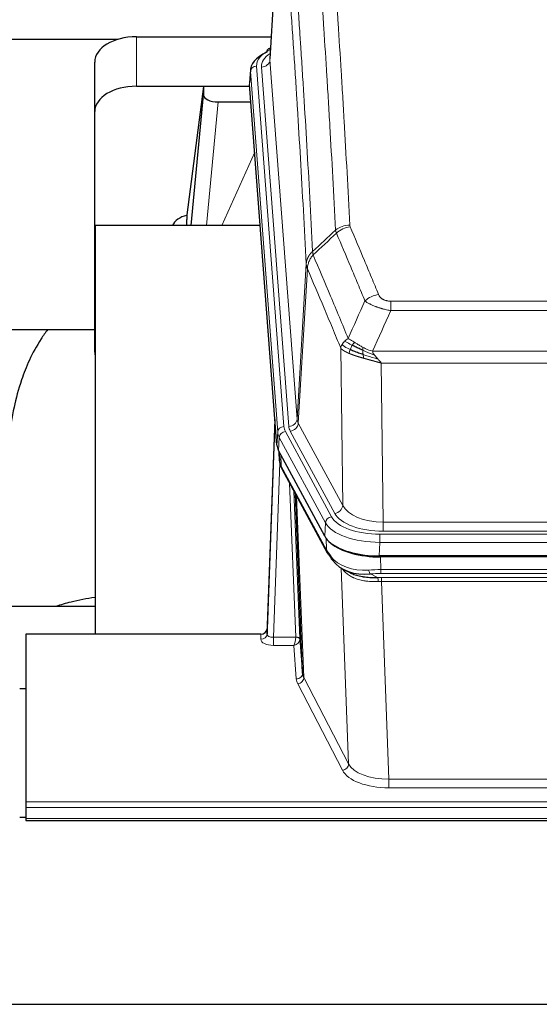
# Model space of a CAD drawing. Header units: inches. Extents: x 0 to 23760, y -13 to 16800.
# Tile 198 of 217: x 19316 to 19565, y 13694 to 14167. Entities that reach past the tile are written whole.
import ezdxf

# ---------------------------------------------------------------- set-up
doc = ezdxf.new("R2010")
doc.units = ezdxf.units.IN
doc.layers.add('254', color=7, linetype='Continuous', true_color=0xffffff)

msp = doc.modelspace()

# ---------------------------------------------------------------- linework, layer by layer
at = {"layer": '254', "color": 2, "linetype": 'Continuous', "lineweight": 25}
for p, q in [((19441.12, 14235.249), (19435.869, 14148.613)), ((19371.691, 14159.211), (19436.512, 14159.211)), ((19196.815, 14158.007), (19363.003, 14158.007)), ((19436.181, 14153.755), (19435.238, 14153.32)), ((19351.691, 14123.235), (19351.691, 14147.037)), ((19426.49, 14143.262), (19426.11, 14136.979)), ((19371.691, 14135.409), (19426.176, 14135.409)), ((19404.001, 14135.32), (19395.953, 14073.534)), ((19426.184, 14135.32), (19404.001, 14135.32)), ((19404.001, 14135.32), (19404.001, 14131.089)), ((19439.233, 13962.743), (19426.116, 14136.196)), ((19398.091, 14068.432), (19404.001, 14131.089)), ((19410.975, 14127.869), (19426.745, 14127.869)), ((19351.691, 14007.581), (19351.691, 14123.235)), ((19395.952, 14073.528), (19395.953, 14073.534)), ((19395.952, 14073.528), (19395.952, 14071.342)), ((19351.978, 14068.432), (19351.978, 13871.865)), ((19431.247, 14068.432), (19351.978, 14068.432)), ((19279.935, 14018.353), (19351.666, 14018.353)), ((19438.297, 13975.124), (19434.539, 13874.485)), ((19434.528, 13871.948), (19438.217, 13970.73)), ((19462.272, 13918.951), (19440.018, 13960.165)), ((19440.146, 13959.928), (19440.509, 13955.127)), ((19440.502, 13955.24), (19440.332, 13959.584)), ((19440.502, 13955.24), (19440.509, 13955.127)), ((19441.647, 13951.331), (19463.394, 13911.055)), ((19451.553, 13853.12), (19448.126, 13939.33)), ((19704.841, 13909.512), (19488.434, 13909.512)), ((19704.249, 13909.031), (19489.026, 13909.031)), ((19471.535, 13902.879), (19474.279, 13901.492)), ((19351.975, 13885.203), (19279.979, 13885.203)), ((19434.539, 13874.485), (19434.528, 13871.948)), ((19318.638, 13871.864), (19318.638, 13791.229)), ((19431.54, 13871.864), (19318.638, 13871.864)), ((19450.325, 13869.738), (19451.553, 13853.12)), ((19318.638, 13845.665), (19315.638, 13845.665)), ((19318.638, 13791.229), (19318.638, 13788.495)), ((19318.638, 13788.495), (19318.638, 13783.247)), ((19315.657, 13783.93), (19318.643, 13783.93)), ((19318.638, 13783.247), (19318.638, 13782.232)), ((19318.638, 13782.232), (19875.638, 13782.232)), ((18703.138, 13693.882), (20078.138, 13693.882))]:
    msp.add_line(p, q, dxfattribs=at)
at = {"layer": '254', "color": 110, "linetype": 'Continuous', "lineweight": 13}
for p, q in [((19441.122, 14234.627), (19435.874, 14148.037)), ((19371.691, 14135.409), (19371.691, 14159.211)), ((19429.49, 14145.045), (19442.601, 13971.685)), ((19431.882, 14144.61), (19444.948, 13971.837)), ((19435.874, 14148.037), (19448.94, 13975.264)), ((19426.496, 14142.475), (19426.116, 14136.196)), ((19439.607, 13969.115), (19426.496, 14142.475)), ((19410.975, 14127.869), (19405.368, 14068.433)), ((19412.78, 14068.433), (19428.576, 14103.655)), ((19448.94, 13975.264), (19453.317, 14049.941)), ((19453.873, 14047.607), (19449.521, 13973.355)), ((19493.966, 14032.06), (19699.309, 14032.06)), ((19493.966, 14027.496), (19493.966, 14032.06)), ((19699.309, 14027.496), (19493.966, 14027.496)), ((19470.873, 13933.812), (19469.916, 14009.462)), ((19485.235, 14008.017), (19708.04, 14008.017)), ((19703.928, 14002.272), (19489.348, 14002.272)), ((19489.348, 14002.272), (19490.316, 13925.777)), ((19439.233, 13962.743), (19439.607, 13969.115)), ((19443.298, 13969.394), (19465.472, 13928.329)), ((19466.997, 13930.003), (19445.646, 13969.546)), ((19449.521, 13973.355), (19470.873, 13933.812)), ((19440.391, 13966.538), (19440.018, 13960.165)), ((19462.565, 13925.472), (19440.391, 13966.538)), ((19440.148, 13959.924), (19440.502, 13955.24)), ((19441.069, 13958.218), (19441.287, 13952.661)), ((19440.652, 13954.268), (19437.521, 13870.417)), ((19441.287, 13952.661), (19463.035, 13912.385)), ((19448.327, 13870.503), (19445.305, 13944.555)), ((19447.432, 13940.615), (19450.325, 13869.738)), ((19448.671, 13938.32), (19452.139, 13851.109)), ((19462.272, 13918.951), (19462.565, 13925.472)), ((19490.316, 13921.363), (19490.316, 13925.777)), ((19490.316, 13925.777), (19702.959, 13925.777)), ((19463.035, 13912.385), (19462.858, 13918.021)), ((19488.727, 13919.939), (19704.548, 13919.939)), ((19488.727, 13916.034), (19488.727, 13919.939)), ((19702.959, 13921.363), (19490.316, 13921.363)), ((19488.727, 13916.034), (19488.434, 13909.512)), ((19704.548, 13916.034), (19488.727, 13916.034)), ((19489.026, 13909.031), (19489.217, 13902.94)), ((19473.624, 13809.495), (19470.188, 13903.635)), ((19489.217, 13901.074), (19489.217, 13902.94)), ((19489.217, 13902.94), (19704.058, 13902.94)), ((19484.193, 13900.846), (19487.646, 13899.101)), ((19704.058, 13901.074), (19489.217, 13901.074)), ((19489.559, 13897.266), (19489.559, 13899.132)), ((19489.559, 13899.132), (19703.716, 13899.132)), ((19489.559, 13897.266), (19493.033, 13802.091)), ((19703.716, 13897.266), (19489.559, 13897.266)), ((19431.53, 13869.416), (19431.54, 13871.864)), ((19437.521, 13870.417), (19437.521, 13866.501)), ((19437.521, 13870.417), (19448.326, 13870.417)), ((19437.521, 13866.501), (19447.363, 13866.501)), ((19448.557, 13850.353), (19447.363, 13866.501)), ((19452.139, 13851.109), (19473.624, 13809.495)), ((19470.715, 13806.432), (19449.23, 13848.046)), ((19493.033, 13802.091), (19493.033, 13797.99)), ((19493.033, 13802.091), (19700.243, 13802.091)), ((19700.243, 13797.99), (19493.033, 13797.99)), ((19318.638, 13791.229), (19875.638, 13791.229)), ((19318.638, 13788.495), (19875.638, 13788.495)), ((19318.638, 13783.247), (19875.638, 13783.247))]:
    msp.add_line(p, q, dxfattribs=at)
at = {"layer": '254', "color": 2, "linetype": 'Continuous', "lineweight": 25}
for centre, major_axis, ratio, start_param, end_param in [((19371.691, 14147.037), (-20, 0), 0.608706, 4.712389, 6.2831853), ((19453.51, 14142.758), (-27.03, 0.194), 0.4633579, 5.502135, 6.3212481), ((19436.495, 14150.596), (1.258, -2.724), 0.6272114, 3.1415983, 4.0254232), ((19371.691, 14123.235), (-20, 0), 0.608706, 4.712389, 6.2831853), ((19411.028, 14131.113), (7.027, 0.031), 0.4617281, 3.1395348, 4.7027345), ((19398.832, 14066.354), (10.208, 0), 0.7029015, 1.8567446, 2.8477011), ((19398.832, 13874.959), (-10.152, 515.136), 0.0020796, 5.0973651, 5.1034691), ((19371.691, 14007.581), (-20, 0), 0.608706, 0, 0.1694742), ((19466.254, 13963.182), (27.037, 0.006), 0.4611335, 3.1763491, 3.3855005), ((19468.297, 13935.451), (-27.174, 22.247), 0.2659529, 0.2482944, 0.2802745), ((19467.147, 13964.727), (26.161, 11.46), 0.4493681, 3.0159633, 3.1613144), ((19445, 13953.551), (3.584, 1.776), 0.8816114, 2.7716102, 3.1419462), ((19488.492, 13921.997), (27.023, 0.034), 0.4619935, 3.3853572, 3.670307), ((19489.866, 13895.506), (-27.355, 20.182), 0.1876908, 0.3765826, 0.5974134), ((19489.052, 13921.506), (27.01, 0.015), 0.4618579, 3.6271853, 4.7111791), ((19488.492, 13921.997), (27.023, 0.034), 0.4619935, 3.670307, 4.7096668), ((19466.914, 13912.956), (3.52, 1.9), 0.8606628, 3.1415888, 3.5094104), ((19487.17, 13892.643), (-23.434, 19.972), 0.1471226, 0.3626514, 0.5834823), ((19468.69, 13910.274), (3.195, 2.407), 0.6715965, 2.6043549, 3.391291), ((19488.963, 13924.323), (23.359, 16.381), 0.7286412, 3.1732971, 4.057134), ((19431.541, 13874.576), (3, 0.002), 0.9042699, 4.7116987, 6.2488686)]:
    msp.add_ellipse(centre, major_axis=major_axis, ratio=ratio, start_param=start_param, end_param=end_param, dxfattribs=at)
at = {"layer": '254', "color": 110, "linetype": 'Continuous', "lineweight": 13}
for centre, major_axis, ratio, start_param, end_param in [((19453.51, 14145.42), (-24.034, 0.016), 0.461198, 5.4992389, 6.318352), ((19455.901, 14144.985), (-24.034, 0.016), 0.461198, 5.6862399, 6.318352), ((19436.495, 14150.596), (1.258, -2.724), 0.6272114, 2.6666598, 3.1415983), ((19429.49, 14142.384), (2.991, 0.226), 0.8864705, 1.5038552, 3.0222916), ((19431.882, 14148.158), (3.989, 0.302), 0.8864705, 4.6454478, 6.1638843), ((19474.271, 14060.312), (-9.987, -0.512), 0.8285973, 4.6699673, 5.4273767), ((19474.458, 14059.52), (-9.188, -3.948), 0.8056434, 4.3791539, 5.1247913), ((19488.119, 14027.058), (-9.245, -3.812), 0.7933159, 4.3962573, 5.1392153), ((19438.217, 13968.578), (0.214, 6.443), 0.0117452, 0.5090713, 1.2305416), ((19444.948, 13975.386), (3.989, 0.302), 0.8864705, 4.6454478, 6.1638843), ((19468.966, 13975.776), (20.038, 0.241), 0.4621297, 3.1708089, 3.3799603), ((19441.215, 13970.639), (2.998, -0.112), 0.4302668, 3.1576572, 3.7226285), ((19442.601, 13969.024), (2.991, 0.226), 0.8864705, 1.5038552, 3.0222916), ((19466.619, 13969.415), (-27.028, 0.171), 0.4605352, 0.0378207, 0.2469722), ((19443.298, 13966.733), (2.64, 1.425), 0.8606628, 1.1357626, 2.6541991), ((19466.619, 13972.076), (24.033, 0.005), 0.4611335, 3.1763491, 3.3855005), ((19468.966, 13972.228), (24.033, 0.005), 0.4611335, 3.1763491, 3.3855005), ((19445.646, 13973.094), (3.52, 1.9), 0.8606628, 4.2773553, 5.7957917), ((19468.297, 13935.451), (-27.538, 20.422), 0.1820487, 0.3394763, 0.3714566), ((19445.166, 13953.231), (3.52, 1.9), 0.8606628, 2.7414655, 3.1415888), ((19466.997, 13933.551), (3.52, 1.9), 0.8606628, 4.2773553, 5.7957917), ((19490.237, 13936.384), (-20.002, 0.126), 0.5302672, 0.2567917, 1.5781041), ((19465.472, 13925.668), (2.64, 1.425), 0.8606628, 1.1357626, 2.6541991), ((19488.779, 13931.036), (24.02, 0.03), 0.4619935, 3.3853572, 4.7096668), ((19490.237, 13932.836), (-24.002, 0.049), 0.477994, 0.2537759, 1.5750883), ((19488.779, 13928.375), (-27.018, 0.111), 0.4567867, 0.246464, 1.5707737), ((19466.914, 13912.956), (3.52, 1.9), 0.8606628, 2.7414655, 3.1415888), ((19488.963, 13924.323), (25.329, 12.681), 0.6929209, 3.2824386, 4.1662755), ((19489.866, 13895.506), (-27.015, 0.091), 0.2751837, 4.7373543, 4.9581852), ((19484.193, 13904.681), (-0.368, 3.983), 0.2964475, 2.0527062, 2.8396422), ((19489.866, 13891.671), (-23.017, 0.318), 0.4083138, 4.7462544, 4.9670852), ((19490.348, 13889.319), (-24.025, 0.387), 0.4081206, 4.7518286, 4.8316761), ((19487.646, 13895.265), (0.131, -3.998), 0.1099517, 2.0830946, 2.8518059), ((19490.348, 13885.484), (-20.023, 0.877), 0.5868264, 4.777515, 4.8573625), ((19431.53, 13872.04), (-3, 0.013), 0.8746179, 1.5745081, 3.1116779), ((19437.533, 13872.04), (3.004, 0.138), 0.5390598, 3.1127167, 4.683513), ((19447.363, 13869.125), (0.506, 2.997), 0.2740591, 3.694004, 5.2037138), ((19447.327, 13870.472), (-1.001, 0.011), 0.9036677, 3.0924533, 3.1882188), ((19448.326, 13869.556), (1.996, -0.13), 0.4297663, 0.0674602, 1.5988341), ((19448.327, 13869.642), (1.998, 0.082), 0.4302193, 0.0160628, 1.553239), ((19447.327, 13869.611), (2.996, 0.15), 0.8842154, 6.1784611, 6.2742266), ((19437.533, 13869.416), (6.003, 0.008), 0.4854373, 3.1388974, 4.7096937), ((19447.363, 13869.125), (2.669, 1.608), 0.8008031, 4.262859, 5.7725688), ((19448.557, 13852.977), (-2.992, -0.221), 0.8740585, 1.5062672, 3.1117425), ((19449.23, 13850.67), (-2.666, -1.376), 0.8484453, 1.1579292, 2.76165), ((19471.556, 13853.375), (-20.016, 0.121), 0.4848834, 0.0387668, 0.248091), ((19471.556, 13850.751), (-23.014, 0.002), 0.4845187, 0.0358431, 0.2451673), ((19470.715, 13809.056), (-2.666, -1.376), 0.8484453, 1.1579292, 2.76165), ((19493.039, 13811.765), (-20.013, 0.104), 0.483363, 0.2476114, 1.5729934), ((19493.039, 13809.141), (23.012, 0.004), 0.4845836, 3.3866449, 4.7120269)]:
    msp.add_ellipse(centre, major_axis=major_axis, ratio=ratio, start_param=start_param, end_param=end_param, dxfattribs=at)
for points, knots in [([(19467.403, 14066.225), (19466.965, 14074.793), (19466.073, 14091.692), (19465.151, 14108.115), (19464.448, 14120.253), (19464.212, 14124.27), (19463.736, 14132.243), (19463.496, 14136.2), (19462.769, 14147.981), (19462.277, 14155.714), (19461.653, 14165.227), (19461.528, 14167.122), (19461.276, 14170.896), (19460.897, 14176.534), (19460.514, 14182.102), (19459.743, 14193.143), (19458.699, 14207.616), (19457.089, 14228.576), (19455.987, 14242.051), (19455.429, 14248.663)], [0, 0, 0, 0, 0.125, 0.25, 0.25, 0.3125, 0.3125, 0.375, 0.375, 0.5, 0.5, 0.53125, 0.53125, 0.5625, 0.625, 0.625, 0.75, 0.875, 1, 1, 1, 1]), ([(19462.312, 14251.252), (19462.87, 14244.632), (19463.97, 14231.142), (19465.578, 14210.158), (19466.62, 14195.668), (19467.391, 14184.614), (19467.773, 14179.04), (19468.152, 14173.396), (19468.403, 14169.617), (19468.528, 14167.72), (19469.152, 14158.195), (19469.643, 14150.454), (19470.368, 14138.659), (19470.608, 14134.697), (19471.084, 14126.714), (19471.32, 14122.693), (19472.022, 14110.54), (19472.943, 14094.098), (19473.833, 14077.18), (19474.271, 14068.601)], [0, 0, 0, 0, 0.125, 0.25, 0.375, 0.375, 0.4375, 0.46875, 0.46875, 0.5, 0.5, 0.625, 0.625, 0.6875, 0.6875, 0.75, 0.75, 0.875, 1, 1, 1, 1]), ([(19444.177, 14241.243), (19444.749, 14234.551), (19445.876, 14220.909), (19447.521, 14199.667), (19448.588, 14184.988), (19449.376, 14173.785), (19449.767, 14168.134), (19450.219, 14161.457), (19450.411, 14158.577), (19450.539, 14156.653), (19450.603, 14155.689), (19450.922, 14150.859), (19451.302, 14145.016), (19451.74, 14138.116), (19451.926, 14135.141), (19452.05, 14133.154), (19452.112, 14132.158), (19452.668, 14123.18), (19453.641, 14106.973), (19455.052, 14081.92), (19455.96, 14064.724), (19456.406, 14056.002)], [0, 0, 0, 0, 0.125, 0.25, 0.375, 0.375, 0.4375, 0.46875, 0.484375, 0.484375, 0.5, 0.5, 0.5625, 0.59375, 0.609375, 0.609375, 0.625, 0.625, 0.75, 0.875, 1, 1, 1, 1]), ([(19453.317, 14049.941), (19452.872, 14058.635), (19451.966, 14075.777), (19450.559, 14100.751), (19449.589, 14116.909), (19449.035, 14125.859), (19448.973, 14126.852), (19448.849, 14128.833), (19448.663, 14131.799), (19448.227, 14138.678), (19447.848, 14144.504), (19447.53, 14149.319), (19447.466, 14150.281), (19447.339, 14152.199), (19447.147, 14155.07), (19446.696, 14161.727), (19446.306, 14167.361), (19445.52, 14178.532), (19444.457, 14193.168), (19442.816, 14214.349), (19441.692, 14227.954), (19441.122, 14234.627)], [0, 0, 0, 0, 0.125, 0.25, 0.375, 0.375, 0.390625, 0.390625, 0.40625, 0.4375, 0.5, 0.5, 0.515625, 0.515625, 0.53125, 0.5625, 0.625, 0.625, 0.75, 0.875, 1, 1, 1, 1]), ([(19474.458, 14067.806), (19474.402, 14067.937), (19474.359, 14068.068), (19474.296, 14068.333), (19474.277, 14068.467), (19474.271, 14068.601)], [0, 0, 0, 0, 0.5, 0.5, 1, 1, 1, 1]), ([(19481.539, 14032.156), (19480.404, 14034.915), (19479.267, 14037.663), (19476.992, 14043.135), (19475.853, 14045.86), (19472.434, 14054.001), (19470.15, 14059.383), (19467.862, 14064.719)], [0, 0, 0, 0, 0.25, 0.25, 0.5, 0.5, 1, 1, 1, 1]), ([(19474.458, 14067.806), (19476.744, 14062.465), (19479.025, 14057.079), (19482.44, 14048.93), (19483.578, 14046.203), (19485.85, 14040.725), (19486.985, 14037.975), (19488.119, 14035.214)], [0, 0, 0, 0, 0.5, 0.5, 0.75, 0.75, 1, 1, 1, 1]), ([(19453.317, 14049.941), (19453.318, 14049.956), (19453.32, 14049.985), (19453.323, 14050.03), (19453.326, 14050.075), (19453.33, 14050.12), (19453.333, 14050.165), (19453.337, 14050.21), (19453.342, 14050.254), (19453.346, 14050.299), (19453.351, 14050.344), (19453.356, 14050.388), (19453.362, 14050.433), (19453.367, 14050.478), (19453.373, 14050.523), (19453.379, 14050.567), (19453.385, 14050.612), (19453.392, 14050.656), (19453.399, 14050.701), (19453.406, 14050.745), (19453.413, 14050.79), (19453.421, 14050.834), (19453.429, 14050.879), (19453.437, 14050.923), (19453.445, 14050.967), (19453.454, 14051.012), (19453.463, 14051.056), (19453.472, 14051.1), (19453.481, 14051.145), (19453.491, 14051.189), (19453.501, 14051.233), (19453.511, 14051.277), (19453.521, 14051.321), (19453.532, 14051.365), (19453.543, 14051.409), (19453.554, 14051.453), (19453.565, 14051.497), (19453.577, 14051.541), (19453.589, 14051.584), (19453.601, 14051.628), (19453.613, 14051.672), (19453.626, 14051.716), (19453.639, 14051.759), (19453.652, 14051.803), (19453.665, 14051.846), (19453.679, 14051.89), (19453.693, 14051.933), (19453.707, 14051.976), (19453.721, 14052.019), (19453.736, 14052.063), (19453.751, 14052.106), (19453.766, 14052.149), (19453.781, 14052.192), (19453.796, 14052.235), (19453.812, 14052.278), (19453.828, 14052.321), (19453.845, 14052.363), (19453.861, 14052.406), (19453.878, 14052.449), (19453.895, 14052.491), (19453.912, 14052.534), (19453.93, 14052.576), (19453.947, 14052.618), (19453.965, 14052.661), (19453.983, 14052.703), (19454.002, 14052.745), (19454.02, 14052.787), (19454.039, 14052.829), (19454.059, 14052.871), (19454.078, 14052.912), (19454.097, 14052.954), (19454.117, 14052.996), (19454.137, 14053.037), (19454.158, 14053.079), (19454.178, 14053.12), (19454.199, 14053.162), (19454.226, 14053.215), (19454.26, 14053.28), (19454.301, 14053.357), (19454.342, 14053.433), (19454.385, 14053.509), (19454.428, 14053.585), (19454.472, 14053.661), (19454.517, 14053.736), (19454.562, 14053.811), (19454.609, 14053.885), (19454.656, 14053.96), (19454.704, 14054.034), (19454.753, 14054.107), (19454.802, 14054.18), (19454.852, 14054.253), (19454.903, 14054.326), (19454.955, 14054.398), (19455.007, 14054.47), (19455.06, 14054.541), (19455.114, 14054.612), (19455.169, 14054.683), (19455.224, 14054.753), (19455.28, 14054.823), (19455.337, 14054.892), (19455.395, 14054.961), (19455.453, 14055.029), (19455.512, 14055.097), (19455.571, 14055.165), (19455.632, 14055.232), (19455.692, 14055.299), (19455.754, 14055.365), (19455.816, 14055.431), (19455.879, 14055.497), (19455.943, 14055.561), (19456.007, 14055.626), (19456.072, 14055.69), (19456.138, 14055.753), (19456.204, 14055.816), (19456.271, 14055.879), (19456.338, 14055.941), (19456.384, 14055.982), (19456.406, 14056.002)], [0, 0, 0, 0, 0.0066687, 0.0133374, 0.0200061, 0.0266746, 0.0333432, 0.0400116, 0.0466801, 0.0533484, 0.0600168, 0.066685, 0.0733532, 0.0800214, 0.0866895, 0.0933575, 0.1000255, 0.1066935, 0.1133614, 0.1200292, 0.126697, 0.1333647, 0.1400324, 0.1467001, 0.1533676, 0.1600352, 0.1667026, 0.1733701, 0.1800374, 0.1867047, 0.193372, 0.2000392, 0.2067064, 0.2133735, 0.2200405, 0.2267075, 0.2333745, 0.2400414, 0.2467082, 0.253375, 0.2600418, 0.2667085, 0.2733751, 0.2800417, 0.2867082, 0.2933747, 0.3000412, 0.3067075, 0.3133739, 0.3200401, 0.3267064, 0.3333725, 0.3400387, 0.3467047, 0.3533708, 0.3600367, 0.3667026, 0.3733685, 0.3800343, 0.3867001, 0.3933658, 0.4000315, 0.4066971, 0.4133626, 0.4200281, 0.4266936, 0.433359, 0.4400243, 0.4466896, 0.4533549, 0.4600201, 0.4666852, 0.4733503, 0.4800154, 0.4866804, 0.4933453, 0.5000102, 0.5125098, 0.5250093, 0.5375088, 0.5500082, 0.5625077, 0.5750071, 0.5875066, 0.600006, 0.6125054, 0.6250049, 0.6375043, 0.6500037, 0.6625032, 0.6750026, 0.6875021, 0.7000016, 0.7125011, 0.7250006, 0.7375001, 0.7499997, 0.7624993, 0.7749989, 0.7874985, 0.7999982, 0.812498, 0.8249977, 0.8374975, 0.8499974, 0.8624973, 0.8749972, 0.8874972, 0.8999973, 0.9124974, 0.9249976, 0.9374978, 0.9499981, 0.9624985, 0.9749989, 0.9874994, 1, 1, 1, 1]), ([(19453.873, 14047.607), (19453.894, 14048.19), (19453.972, 14048.778), (19454.236, 14049.945), (19454.422, 14050.523), (19454.893, 14051.655), (19455.178, 14052.208), (19455.837, 14053.271), (19456.21, 14053.782), (19456.618, 14054.265)], [0, 0, 0, 0, 0.25, 0.25, 0.5, 0.5, 0.75, 0.75, 1, 1, 1, 1]), ([(19456.618, 14054.265), (19456.543, 14054.559), (19456.501, 14054.862), (19456.443, 14055.451), (19456.427, 14055.739), (19456.406, 14056.002)], [0, 0, 0, 0, 0.5, 0.5, 1, 1, 1, 1]), ([(19456.618, 14054.265), (19459.44, 14047.71), (19462.256, 14041.086), (19466.47, 14031.046), (19467.873, 14027.683), (19470.675, 14020.921), (19472.074, 14017.523), (19473.472, 14014.108)], [0, 0, 0, 0, 0.5, 0.5, 0.75, 0.75, 1, 1, 1, 1]), ([(19453.873, 14047.607), (19453.868, 14047.62), (19453.858, 14047.645), (19453.843, 14047.683), (19453.828, 14047.722), (19453.812, 14047.761), (19453.797, 14047.801), (19453.782, 14047.842), (19453.766, 14047.883), (19453.751, 14047.925), (19453.735, 14047.968), (19453.72, 14048.011), (19453.705, 14048.054), (19453.689, 14048.099), (19453.674, 14048.144), (19453.659, 14048.189), (19453.644, 14048.236), (19453.629, 14048.282), (19453.614, 14048.33), (19453.599, 14048.378), (19453.585, 14048.427), (19453.57, 14048.476), (19453.556, 14048.526), (19453.542, 14048.577), (19453.528, 14048.628), (19453.514, 14048.68), (19453.501, 14048.732), (19453.48, 14048.816), (19453.454, 14048.929), (19453.426, 14049.066), (19453.402, 14049.193), (19453.383, 14049.31), (19453.367, 14049.417), (19453.354, 14049.514), (19453.344, 14049.601), (19453.336, 14049.678), (19453.33, 14049.745), (19453.326, 14049.802), (19453.322, 14049.849), (19453.32, 14049.886), (19453.318, 14049.913), (19453.317, 14049.93), (19453.317, 14049.938), (19453.317, 14049.941)], [0, 0, 0, 0, 0.0155037, 0.0313049, 0.0474035, 0.0637997, 0.0804935, 0.097485, 0.1147743, 0.1323613, 0.1502462, 0.1684289, 0.1869096, 0.2056883, 0.224765, 0.2441397, 0.2638126, 0.2837835, 0.3040527, 0.32462, 0.3454856, 0.3666494, 0.3881116, 0.409872, 0.4319308, 0.454288, 0.4769435, 0.4998975, 0.5635611, 0.6228928, 0.6778927, 0.7285606, 0.7748966, 0.8169007, 0.8545729, 0.8879131, 0.9169214, 0.9415977, 0.9619421, 0.9779545, 0.989635, 0.9969835, 1, 1, 1, 1]), ([(19469.916, 14009.462), (19468.585, 14012.703), (19467.253, 14015.929), (19464.585, 14022.348), (19463.249, 14025.543), (19459.239, 14035.079), (19456.559, 14041.374), (19453.873, 14047.607)], [0, 0, 0, 0, 0.25, 0.25, 0.5, 0.5, 1, 1, 1, 1]), ([(19493.966, 14027.496), (19493.632, 14027.557), (19493.298, 14027.62), (19492.635, 14027.754), (19492.307, 14027.823), (19491.331, 14028.04), (19490.694, 14028.197), (19489.991, 14028.385), (19489.913, 14028.407), (19489.757, 14028.449), (19489.68, 14028.471), (19489.448, 14028.536), (19489.296, 14028.58), (19488.841, 14028.713), (19488.246, 14028.896), (19487.673, 14029.088), (19487.252, 14029.235), (19487.044, 14029.309), (19486.838, 14029.385), (19486.702, 14029.436), (19486.634, 14029.461), (19486.028, 14029.691), (19485.52, 14029.902), (19484.801, 14030.225), (19484.569, 14030.335), (19484.23, 14030.5), (19484.119, 14030.556), (19483.901, 14030.668), (19483.793, 14030.724), (19483.266, 14031.006), (19482.878, 14031.234), (19482.163, 14031.692), (19481.837, 14031.923), (19481.539, 14032.156)], [0, 0, 0, 0, 0.0625, 0.0625, 0.125, 0.125, 0.25, 0.25, 0.265625, 0.265625, 0.28125, 0.28125, 0.3125, 0.3125, 0.375, 0.4375, 0.4375, 0.46875, 0.484375, 0.484375, 0.5, 0.5, 0.625, 0.625, 0.6875, 0.6875, 0.71875, 0.71875, 0.75, 0.75, 0.875, 0.875, 1, 1, 1, 1]), ([(19493.966, 14032.06), (19493.784, 14032.06), (19493.601, 14032.064), (19493.238, 14032.083), (19493.058, 14032.097), (19492.702, 14032.135), (19492.527, 14032.159), (19492.18, 14032.218), (19492.009, 14032.252), (19491.798, 14032.302), (19491.756, 14032.312), (19491.673, 14032.334), (19491.548, 14032.367), (19491.427, 14032.402), (19491.188, 14032.477), (19490.88, 14032.586), (19490.593, 14032.713), (19490.42, 14032.799), (19490.385, 14032.816), (19490.317, 14032.851), (19490.284, 14032.869), (19490.184, 14032.923), (19490.119, 14032.96), (19489.929, 14033.073), (19489.81, 14033.152), (19489.583, 14033.314), (19489.476, 14033.398), (19489.273, 14033.571), (19489.178, 14033.66), (19489.065, 14033.774), (19489.042, 14033.797), (19488.999, 14033.843), (19488.977, 14033.866), (19488.913, 14033.936), (19488.872, 14033.983), (19488.754, 14034.125), (19488.68, 14034.22), (19488.543, 14034.414), (19488.48, 14034.512), (19488.303, 14034.808), (19488.203, 14035.009), (19488.119, 14035.214)], [0, 0, 0, 0, 0.0625, 0.0625, 0.125, 0.125, 0.1875, 0.1875, 0.25, 0.25, 0.265625, 0.265625, 0.28125, 0.3125, 0.3125, 0.375, 0.4375, 0.4375, 0.453125, 0.453125, 0.46875, 0.46875, 0.5, 0.5, 0.5625, 0.5625, 0.625, 0.625, 0.6875, 0.6875, 0.703125, 0.703125, 0.71875, 0.71875, 0.75, 0.75, 0.8125, 0.8125, 0.875, 0.875, 1, 1, 1, 1]), ([(19470.555, 14011.175), (19470.711, 14011.451), (19470.891, 14011.722), (19471.295, 14012.253), (19471.52, 14012.513), (19471.765, 14012.764)], [0, 0, 0, 0, 0.5, 0.5, 1, 1, 1, 1]), ([(19471.765, 14012.764), (19472.011, 14013.008), (19472.277, 14013.243), (19472.848, 14013.693), (19473.152, 14013.907), (19473.472, 14014.108)], [0, 0, 0, 0, 0.5, 0.5, 1, 1, 1, 1]), ([(19475.423, 14010.833), (19475.052, 14011.02), (19474.695, 14011.203), (19473.335, 14011.909), (19472.464, 14012.381), (19471.765, 14012.764)], [0, 0, 0, 0, 0.25, 0.25, 1, 1, 1, 1]), ([(19476.648, 14012.213), (19476.349, 14012.407), (19476.058, 14012.595), (19474.932, 14013.315), (19474.165, 14013.781), (19473.472, 14014.108)], [0, 0, 0, 0, 0.25, 0.25, 1, 1, 1, 1]), ([(19475.423, 14010.833), (19475.522, 14010.988), (19475.623, 14011.136), (19475.88, 14011.48), (19476.038, 14011.664), (19476.348, 14011.979), (19476.502, 14012.111), (19476.648, 14012.213)], [0, 0, 0, 0, 0.25, 0.25, 0.625, 0.625, 1, 1, 1, 1]), ([(19480.617, 14009.805), (19480.437, 14009.901), (19480.258, 14009.998), (19479.551, 14010.393), (19479.036, 14010.7), (19478.042, 14011.314), (19477.563, 14011.621), (19476.949, 14012.018), (19476.797, 14012.116), (19476.648, 14012.213)], [0, 0, 0, 0, 0.125, 0.125, 0.5, 0.5, 0.875, 0.875, 1, 1, 1, 1]), ([(19469.916, 14009.462), (19469.973, 14009.748), (19470.055, 14010.035), (19470.268, 14010.608), (19470.4, 14010.894), (19470.555, 14011.175)], [0, 0, 0, 0, 0.5, 0.5, 1, 1, 1, 1]), ([(19473.947, 14006.914), (19473.936, 14006.919), (19473.913, 14006.929), (19473.878, 14006.944), (19473.842, 14006.959), (19473.806, 14006.974), (19473.77, 14006.99), (19473.734, 14007.005), (19473.697, 14007.021), (19473.659, 14007.038), (19473.622, 14007.054), (19473.584, 14007.071), (19473.545, 14007.088), (19473.506, 14007.105), (19473.467, 14007.122), (19473.428, 14007.14), (19473.388, 14007.157), (19473.348, 14007.176), (19473.307, 14007.194), (19473.267, 14007.212), (19473.226, 14007.231), (19473.184, 14007.25), (19473.143, 14007.269), (19473.101, 14007.289), (19473.059, 14007.308), (19473.016, 14007.328), (19472.973, 14007.349), (19472.931, 14007.369), (19472.887, 14007.39), (19472.844, 14007.411), (19472.8, 14007.432), (19472.756, 14007.453), (19472.712, 14007.475), (19472.668, 14007.497), (19472.624, 14007.519), (19472.579, 14007.541), (19472.534, 14007.564), (19472.489, 14007.587), (19472.444, 14007.61), (19472.399, 14007.634), (19472.353, 14007.657), (19472.308, 14007.681), (19472.262, 14007.706), (19472.216, 14007.73), (19472.171, 14007.755), (19472.125, 14007.78), (19472.079, 14007.805), (19472.033, 14007.831), (19471.986, 14007.856), (19471.94, 14007.882), (19471.894, 14007.909), (19471.848, 14007.935), (19471.802, 14007.962), (19471.755, 14007.989), (19471.709, 14008.017), (19471.663, 14008.044), (19471.617, 14008.072), (19471.571, 14008.101), (19471.525, 14008.129), (19471.479, 14008.158), (19471.433, 14008.187), (19471.387, 14008.216), (19471.341, 14008.246), (19471.296, 14008.276), (19471.25, 14008.306), (19471.205, 14008.336), (19471.16, 14008.367), (19471.115, 14008.398), (19471.07, 14008.429), (19471.025, 14008.461), (19470.981, 14008.493), (19470.937, 14008.525), (19470.893, 14008.557), (19470.849, 14008.59), (19470.806, 14008.623), (19470.763, 14008.656), (19470.72, 14008.69), (19470.677, 14008.724), (19470.635, 14008.758), (19470.593, 14008.792), (19470.552, 14008.827), (19470.511, 14008.862), (19470.47, 14008.898), (19470.43, 14008.933), (19470.39, 14008.969), (19470.35, 14009.005), (19470.311, 14009.042), (19470.272, 14009.078), (19470.234, 14009.116), (19470.197, 14009.153), (19470.16, 14009.191), (19470.123, 14009.229), (19470.087, 14009.267), (19470.051, 14009.305), (19470.017, 14009.344), (19469.982, 14009.383), (19469.948, 14009.423), (19469.927, 14009.449), (19469.916, 14009.462)], [0, 0, 0, 0, 0.0060657, 0.012223, 0.0184718, 0.0248123, 0.0312443, 0.0377679, 0.0443831, 0.0510899, 0.0578883, 0.0647782, 0.0717598, 0.0788329, 0.0859977, 0.093254, 0.1006019, 0.1080414, 0.1155725, 0.1231952, 0.1309095, 0.1387154, 0.1466129, 0.1546019, 0.1626826, 0.1708549, 0.1791188, 0.1874742, 0.1959213, 0.20446, 0.2130903, 0.2218121, 0.2306256, 0.2395307, 0.2485274, 0.2576156, 0.2667955, 0.276067, 0.2854301, 0.2948848, 0.3044311, 0.314069, 0.3237985, 0.3336196, 0.3435324, 0.3535367, 0.3636326, 0.3738202, 0.3840993, 0.3944701, 0.4049324, 0.4154864, 0.426132, 0.4368691, 0.4476979, 0.4586183, 0.4696303, 0.480734, 0.4919292, 0.503216, 0.5145945, 0.5260645, 0.5376262, 0.5492795, 0.5610244, 0.5728609, 0.584789, 0.5968087, 0.60892, 0.621123, 0.6334175, 0.6458037, 0.6582815, 0.6708509, 0.6835119, 0.6962645, 0.7091087, 0.7220445, 0.735072, 0.748191, 0.7614017, 0.774704, 0.7880979, 0.8015834, 0.8151605, 0.8288293, 0.8425896, 0.8564416, 0.8703852, 0.8844204, 0.8985472, 0.9127656, 0.9270756, 0.9414773, 0.9559705, 0.9705554, 0.9852319, 1, 1, 1, 1]), ([(19474.438, 14008.76), (19474.003, 14008.963), (19473.593, 14009.168), (19472.063, 14009.983), (19471.167, 14010.591), (19470.555, 14011.175)], [0, 0, 0, 0, 0.25, 0.25, 1, 1, 1, 1]), ([(19473.947, 14006.914), (19473.983, 14007.094), (19474.026, 14007.299), (19474.131, 14007.746), (19474.194, 14007.987), (19474.32, 14008.409), (19474.376, 14008.583), (19474.438, 14008.76)], [0, 0, 0, 0, 0.375, 0.375, 0.75, 0.75, 1, 1, 1, 1]), ([(19480.95, 14004.582), (19480.928, 14004.589), (19480.884, 14004.601), (19480.818, 14004.62), (19480.752, 14004.639), (19480.686, 14004.657), (19480.62, 14004.676), (19480.554, 14004.695), (19480.488, 14004.714), (19480.421, 14004.733), (19480.355, 14004.752), (19480.289, 14004.771), (19480.222, 14004.791), (19480.156, 14004.81), (19480.089, 14004.829), (19480.023, 14004.848), (19479.956, 14004.868), (19479.889, 14004.887), (19479.823, 14004.907), (19479.756, 14004.926), (19479.689, 14004.946), (19479.622, 14004.965), (19479.555, 14004.985), (19479.488, 14005.005), (19479.421, 14005.025), (19479.354, 14005.045), (19479.288, 14005.065), (19479.221, 14005.085), (19479.153, 14005.105), (19479.086, 14005.125), (19479.019, 14005.145), (19478.952, 14005.165), (19478.885, 14005.185), (19478.818, 14005.206), (19478.751, 14005.226), (19478.684, 14005.246), (19478.617, 14005.267), (19478.55, 14005.287), (19478.483, 14005.308), (19478.415, 14005.329), (19478.348, 14005.349), (19478.281, 14005.37), (19478.214, 14005.391), (19478.147, 14005.412), (19478.08, 14005.433), (19478.013, 14005.454), (19477.946, 14005.475), (19477.879, 14005.496), (19477.812, 14005.517), (19477.745, 14005.539), (19477.678, 14005.56), (19477.611, 14005.581), (19477.545, 14005.603), (19477.478, 14005.624), (19477.411, 14005.646), (19477.344, 14005.668), (19477.278, 14005.689), (19477.211, 14005.711), (19477.145, 14005.733), (19477.078, 14005.755), (19477.012, 14005.777), (19476.945, 14005.799), (19476.879, 14005.821), (19476.813, 14005.843), (19476.747, 14005.866), (19476.68, 14005.888), (19476.614, 14005.91), (19476.548, 14005.933), (19476.483, 14005.955), (19476.417, 14005.978), (19476.351, 14006.001), (19476.285, 14006.023), (19476.22, 14006.046), (19476.154, 14006.069), (19476.089, 14006.092), (19476.024, 14006.115), (19475.959, 14006.138), (19475.894, 14006.161), (19475.829, 14006.184), (19475.764, 14006.208), (19475.699, 14006.231), (19475.635, 14006.254), (19475.57, 14006.278), (19475.506, 14006.301), (19475.442, 14006.325), (19475.378, 14006.349), (19475.314, 14006.372), (19475.25, 14006.396), (19475.186, 14006.42), (19475.123, 14006.444), (19475.059, 14006.468), (19474.996, 14006.492), (19474.933, 14006.517), (19474.87, 14006.541), (19474.807, 14006.565), (19474.745, 14006.59), (19474.682, 14006.614), (19474.62, 14006.639), (19474.558, 14006.663), (19474.496, 14006.688), (19474.434, 14006.713), (19474.373, 14006.738), (19474.311, 14006.763), (19474.25, 14006.788), (19474.189, 14006.813), (19474.128, 14006.838), (19474.068, 14006.863), (19474.007, 14006.889), (19473.967, 14006.906), (19473.947, 14006.914)], [0, 0, 0, 0, 0.0082024, 0.0164263, 0.0246716, 0.0329384, 0.0412265, 0.0495362, 0.0578672, 0.0662198, 0.0745938, 0.0829892, 0.0914062, 0.0998446, 0.1083045, 0.1167859, 0.1252887, 0.1338131, 0.1423589, 0.1509263, 0.1595151, 0.1681255, 0.1767574, 0.1854108, 0.1940858, 0.2027822, 0.2115002, 0.2202398, 0.2290008, 0.2377835, 0.2465876, 0.2554134, 0.2642606, 0.2731295, 0.2820199, 0.2909319, 0.2998654, 0.3088206, 0.3177973, 0.3267956, 0.3358154, 0.3448569, 0.35392, 0.3630047, 0.3721109, 0.3812388, 0.3903883, 0.3995594, 0.4087522, 0.4179665, 0.4272025, 0.4364601, 0.4457393, 0.4550402, 0.4643627, 0.4737069, 0.4830727, 0.4924601, 0.5018692, 0.5113, 0.5207524, 0.5302265, 0.5397222, 0.5492397, 0.5587788, 0.5683395, 0.577922, 0.5875261, 0.5971519, 0.6067994, 0.6164686, 0.6261595, 0.6358721, 0.6456064, 0.6553624, 0.6651401, 0.6749395, 0.6847606, 0.6946034, 0.704468, 0.7143542, 0.7242622, 0.734192, 0.7441434, 0.7541166, 0.7641115, 0.7741282, 0.7841666, 0.7942268, 0.8043087, 0.8144123, 0.8245377, 0.8346848, 0.8448538, 0.8550444, 0.8652568, 0.875491, 0.885747, 0.8960247, 0.9063242, 0.9166455, 0.9269886, 0.9373534, 0.9477401, 0.9581485, 0.9685787, 0.9790306, 0.9895044, 1, 1, 1, 1]), ([(19474.438, 14008.76), (19474.468, 14008.848), (19474.501, 14008.937), (19474.635, 14009.294), (19474.748, 14009.565), (19474.998, 14010.093), (19475.134, 14010.351), (19475.325, 14010.676), (19475.374, 14010.755), (19475.423, 14010.833)], [0, 0, 0, 0, 0.125, 0.125, 0.5, 0.5, 0.875, 0.875, 1, 1, 1, 1]), ([(19480.467, 14008.436), (19480.465, 14008.591), (19480.467, 14008.738), (19480.48, 14009.082), (19480.496, 14009.265), (19480.544, 14009.578), (19480.576, 14009.707), (19480.617, 14009.805)], [0, 0, 0, 0, 0.25, 0.25, 0.625, 0.625, 1, 1, 1, 1]), ([(19486.106, 14006.118), (19484.695, 14006.64), (19483.259, 14007.223), (19481.388, 14008.028), (19480.924, 14008.231), (19480.467, 14008.436)], [0, 0, 0, 0, 0.75, 0.75, 1, 1, 1, 1]), ([(19480.635, 14006.375), (19480.623, 14006.462), (19480.612, 14006.55), (19480.567, 14006.903), (19480.538, 14007.172), (19480.494, 14007.697), (19480.479, 14007.955), (19480.469, 14008.279), (19480.468, 14008.358), (19480.467, 14008.436)], [0, 0, 0, 0, 0.125, 0.125, 0.5, 0.5, 0.875, 0.875, 1, 1, 1, 1]), ([(19485.235, 14008.017), (19484.015, 14008.282), (19482.838, 14008.724), (19481.345, 14009.428), (19480.977, 14009.613), (19480.617, 14009.805)], [0, 0, 0, 0, 0.75, 0.75, 1, 1, 1, 1]), ([(19486.106, 14006.118), (19485.987, 14006.275), (19485.877, 14006.433), (19485.629, 14006.827), (19485.503, 14007.064), (19485.317, 14007.539), (19485.256, 14007.778), (19485.235, 14008.017)], [0, 0, 0, 0, 0.25, 0.25, 0.625, 0.625, 1, 1, 1, 1]), ([(19480.95, 14004.582), (19480.917, 14004.754), (19480.878, 14004.95), (19480.796, 14005.382), (19480.753, 14005.617), (19480.685, 14006.03), (19480.66, 14006.201), (19480.635, 14006.375)], [0, 0, 0, 0, 0.375, 0.375, 0.75, 0.75, 1, 1, 1, 1]), ([(19487.777, 14004.221), (19486.004, 14004.724), (19484.175, 14005.255), (19481.801, 14005.996), (19481.213, 14006.185), (19480.635, 14006.375)], [0, 0, 0, 0, 0.75, 0.75, 1, 1, 1, 1]), ([(19489.348, 14002.272), (19489.326, 14002.279), (19489.281, 14002.291), (19489.215, 14002.31), (19489.148, 14002.329), (19489.082, 14002.348), (19489.015, 14002.367), (19488.948, 14002.386), (19488.881, 14002.405), (19488.814, 14002.424), (19488.747, 14002.443), (19488.68, 14002.462), (19488.612, 14002.48), (19488.545, 14002.499), (19488.477, 14002.518), (19488.409, 14002.537), (19488.342, 14002.556), (19488.274, 14002.575), (19488.206, 14002.594), (19488.138, 14002.613), (19488.069, 14002.632), (19488.001, 14002.651), (19487.933, 14002.67), (19487.864, 14002.689), (19487.796, 14002.708), (19487.727, 14002.726), (19487.658, 14002.745), (19487.59, 14002.764), (19487.521, 14002.783), (19487.452, 14002.802), (19487.383, 14002.821), (19487.313, 14002.84), (19487.244, 14002.859), (19487.175, 14002.878), (19487.105, 14002.897), (19487.036, 14002.916), (19486.966, 14002.935), (19486.897, 14002.954), (19486.827, 14002.973), (19486.757, 14002.992), (19486.687, 14003.011), (19486.617, 14003.031), (19486.547, 14003.05), (19486.477, 14003.069), (19486.407, 14003.088), (19486.337, 14003.107), (19486.266, 14003.126), (19486.196, 14003.145), (19486.125, 14003.164), (19486.055, 14003.183), (19485.984, 14003.202), (19485.914, 14003.222), (19485.843, 14003.241), (19485.772, 14003.26), (19485.701, 14003.279), (19485.63, 14003.298), (19485.559, 14003.318), (19485.488, 14003.337), (19485.417, 14003.356), (19485.346, 14003.375), (19485.275, 14003.395), (19485.204, 14003.414), (19485.132, 14003.433), (19485.061, 14003.452), (19484.989, 14003.472), (19484.918, 14003.491), (19484.846, 14003.51), (19484.775, 14003.53), (19484.703, 14003.549), (19484.632, 14003.569), (19484.56, 14003.588), (19484.488, 14003.607), (19484.416, 14003.627), (19484.345, 14003.646), (19484.273, 14003.666), (19484.201, 14003.685), (19484.129, 14003.705), (19484.057, 14003.724), (19483.985, 14003.744), (19483.913, 14003.763), (19483.841, 14003.783), (19483.769, 14003.802), (19483.697, 14003.822), (19483.624, 14003.842), (19483.552, 14003.861), (19483.48, 14003.881), (19483.408, 14003.901), (19483.336, 14003.92), (19483.263, 14003.94), (19483.191, 14003.96), (19483.119, 14003.98), (19483.047, 14003.999), (19482.974, 14004.019), (19482.902, 14004.039), (19482.83, 14004.059), (19482.757, 14004.079), (19482.685, 14004.099), (19482.613, 14004.118), (19482.54, 14004.138), (19482.468, 14004.158), (19482.395, 14004.178), (19482.323, 14004.198), (19482.251, 14004.218), (19482.178, 14004.238), (19482.106, 14004.258), (19482.034, 14004.278), (19481.961, 14004.299), (19481.889, 14004.319), (19481.817, 14004.339), (19481.744, 14004.359), (19481.672, 14004.379), (19481.6, 14004.399), (19481.527, 14004.42), (19481.455, 14004.44), (19481.383, 14004.46), (19481.311, 14004.48), (19481.239, 14004.501), (19481.166, 14004.521), (19481.094, 14004.541), (19481.022, 14004.562), (19480.974, 14004.575), (19480.95, 14004.582)], [0, 0, 0, 0, 0.007775, 0.0155603, 0.0233558, 0.0311618, 0.038978, 0.0468046, 0.0546416, 0.0624889, 0.0703466, 0.0782147, 0.0860931, 0.093982, 0.1018813, 0.109791, 0.1177112, 0.1256417, 0.1335828, 0.1415343, 0.1494962, 0.1574687, 0.1654516, 0.173445, 0.1814489, 0.1894634, 0.1974883, 0.2055238, 0.2135699, 0.2216264, 0.2296936, 0.2377713, 0.2458596, 0.2539585, 0.2620679, 0.270188, 0.2783187, 0.28646, 0.2946119, 0.3027745, 0.3109477, 0.3191316, 0.3273261, 0.3355314, 0.3437472, 0.3519738, 0.3602111, 0.3684591, 0.3767178, 0.3849872, 0.3932673, 0.4015582, 0.4098598, 0.4181722, 0.4264954, 0.4348293, 0.443174, 0.4515295, 0.4598958, 0.4682728, 0.4766607, 0.4850594, 0.493469, 0.5018893, 0.5103206, 0.5187626, 0.5272155, 0.5356793, 0.544154, 0.5526395, 0.561136, 0.5696433, 0.5781615, 0.5866906, 0.5952307, 0.6037817, 0.6123436, 0.6209165, 0.6295003, 0.638095, 0.6467007, 0.6553174, 0.6639451, 0.6725838, 0.6812334, 0.6898941, 0.6985657, 0.7072484, 0.7159421, 0.7246468, 0.7333625, 0.7420893, 0.7508272, 0.759576, 0.768336, 0.777107, 0.7858891, 0.7946823, 0.8034866, 0.812302, 0.8211284, 0.829966, 0.8388147, 0.8476746, 0.8565455, 0.8654276, 0.8743209, 0.8832252, 0.8921408, 0.9010675, 0.9100054, 0.9189544, 0.9279147, 0.9368861, 0.9458688, 0.9548626, 0.9638676, 0.9728839, 0.9819114, 0.9909501, 1, 1, 1, 1]), ([(19487.777, 14004.221), (19487.703, 14004.3), (19487.629, 14004.38), (19487.333, 14004.698), (19487.111, 14004.935), (19486.684, 14005.409), (19486.478, 14005.645), (19486.226, 14005.96), (19486.165, 14006.039), (19486.106, 14006.118)], [0, 0, 0, 0, 0.125, 0.125, 0.5, 0.5, 0.875, 0.875, 1, 1, 1, 1]), ([(19489.348, 14002.272), (19489.195, 14002.521), (19489.019, 14002.768), (19488.636, 14003.257), (19488.429, 14003.499), (19488.071, 14003.901), (19487.924, 14004.061), (19487.777, 14004.221)], [0, 0, 0, 0, 0.375, 0.375, 0.75, 0.75, 1, 1, 1, 1]), ([(19487.965, 13897.238), (19487.476, 13897.217), (19486.992, 13897.204), (19486.033, 13897.195), (19485.557, 13897.199), (19484.615, 13897.225), (19484.148, 13897.248), (19483.223, 13897.312), (19482.764, 13897.354), (19482.083, 13897.433), (19481.857, 13897.463), (19481.519, 13897.511), (19481.407, 13897.527), (19481.184, 13897.562), (19481.073, 13897.58), (19480.521, 13897.673), (19480.09, 13897.758), (19479.247, 13897.949), (19478.422, 13898.161), (19477.636, 13898.415), (19476.87, 13898.692), (19476.496, 13898.841), (19476.087, 13899.021), (19476.042, 13899.041), (19475.951, 13899.081), (19475.906, 13899.102), (19475.772, 13899.164), (19475.506, 13899.29), (19475.248, 13899.42), (19474.744, 13899.688), (19474.421, 13899.875), (19473.805, 13900.265), (19473.51, 13900.468), (19472.95, 13900.89), (19472.684, 13901.108), (19472.306, 13901.447), (19472.183, 13901.562), (19472.005, 13901.736), (19471.947, 13901.795), (19471.831, 13901.913), (19471.775, 13901.973), (19471.497, 13902.271), (19471.292, 13902.514), (19470.914, 13903.006), (19470.741, 13903.256), (19470.586, 13903.509)], [0, 0, 0, 0, 0.0625, 0.0625, 0.125, 0.125, 0.1875, 0.1875, 0.25, 0.25, 0.28125, 0.28125, 0.296875, 0.296875, 0.3125, 0.3125, 0.375, 0.375, 0.4375, 0.5, 0.5, 0.5625, 0.5625, 0.5703125, 0.5703125, 0.578125, 0.578125, 0.59375, 0.625, 0.625, 0.6875, 0.6875, 0.75, 0.75, 0.8125, 0.8125, 0.84375, 0.84375, 0.859375, 0.859375, 0.875, 0.875, 0.9375, 0.9375, 1, 1, 1, 1])]:
    msp.add_open_spline(points, degree=3, knots=knots, dxfattribs=at)
for points in [[(19456.406, 14056.002), (19460.071, 14059.411), (19463.737, 14062.818), (19467.403, 14066.225)], [(19467.862, 14064.719), (19464.113, 14061.236), (19460.366, 14057.751), (19456.618, 14054.265)], [(19467.862, 14064.719), (19467.749, 14064.977), (19467.561, 14065.486), (19467.444, 14065.981), (19467.403, 14066.225)], [(19473.472, 14014.108), (19476.146, 14020.13), (19478.835, 14026.146), (19481.539, 14032.156)], [(19493.966, 14027.496), (19491.038, 14021.01), (19488.128, 14014.517), (19485.235, 14008.017)]]:
    msp.add_open_spline(points, degree=3, dxfattribs=at)
at = {"layer": '254', "color": 2, "linetype": 'Continuous', "lineweight": 25}
for points, knots in [([(19329.083, 14018.383), (19327.95, 14016.877), (19322, 14008.354), (19316.427, 13995.21), (19312.547, 13980.252), (19310.125, 13966.369), (19308.118, 13951.14), (19306.147, 13932.637), (19304.515, 13914.354), (19303.228, 13897.986), (19302.426, 13888.846), (19302.13, 13885.328)], [0, 0, 0, 0, 0.0321271, 0.1811391, 0.2945987, 0.4244837, 0.5723167, 0.6990076, 0.8399552, 0.939366, 1, 1, 1, 1]), ([(19480.635, 14006.375), (19480.346, 14006.471), (19480.06, 14006.567), (19478.926, 14006.953), (19478.103, 14007.249), (19476.538, 14007.847), (19475.797, 14008.15), (19474.879, 14008.556), (19474.655, 14008.658), (19474.438, 14008.76)], [0, 0, 0, 0, 0.125, 0.125, 0.5, 0.5, 0.875, 0.875, 1, 1, 1, 1]), ([(19480.467, 14008.436), (19480.238, 14008.538), (19480.011, 14008.64), (19479.109, 14009.05), (19478.45, 14009.357), (19477.18, 14009.962), (19476.57, 14010.26), (19475.798, 14010.644), (19475.609, 14010.739), (19475.423, 14010.833)], [0, 0, 0, 0, 0.125, 0.125, 0.5, 0.5, 0.875, 0.875, 1, 1, 1, 1]), ([(19474.228, 13901.518), (19474.331, 13901.466), (19474.435, 13901.415), (19474.632, 13901.32), (19474.725, 13901.277), (19474.866, 13901.212), (19474.913, 13901.191), (19475.007, 13901.149), (19475.434, 13900.96), (19475.876, 13900.785), (19476.682, 13900.495), (19477.511, 13900.225), (19478.384, 13899.997), (19479.278, 13899.789), (19479.736, 13899.696), (19480.323, 13899.591), (19480.441, 13899.571), (19480.678, 13899.532), (19480.798, 13899.513), (19481.157, 13899.458), (19481.398, 13899.424), (19482.123, 13899.33), (19482.61, 13899.279), (19483.594, 13899.195), (19484.091, 13899.163), (19485.092, 13899.116), (19485.596, 13899.102), (19486.615, 13899.089), (19487.128, 13899.091), (19487.646, 13899.101)], [0, 0, 0, 0, 0.0294734, 0.0294734, 0.0550135, 0.0550135, 0.0677836, 0.0677836, 0.0805537, 0.1827144, 0.1827144, 0.2848751, 0.3870358, 0.3870358, 0.4891965, 0.4891965, 0.5147367, 0.5147367, 0.5402769, 0.5402769, 0.5913572, 0.5913572, 0.6935179, 0.6935179, 0.7956786, 0.7956786, 0.8978393, 0.8978393, 1, 1, 1, 1]), ([(19333.221, 13885.431), (19335.513, 13886.16), (19341.554, 13887.866), (19347.917, 13889.142), (19351.816, 13889.762)], [0, 0, 0, 0, 0.3916437, 1, 1, 1, 1])]:
    msp.add_open_spline(points, degree=3, knots=knots, dxfattribs=at)
msp.add_open_spline([(19441.416, 13951.775), (19441.526, 13951.553), (19441.647, 13951.331)], degree=2, dxfattribs=at)

doc.saveas('drawing.dxf')
